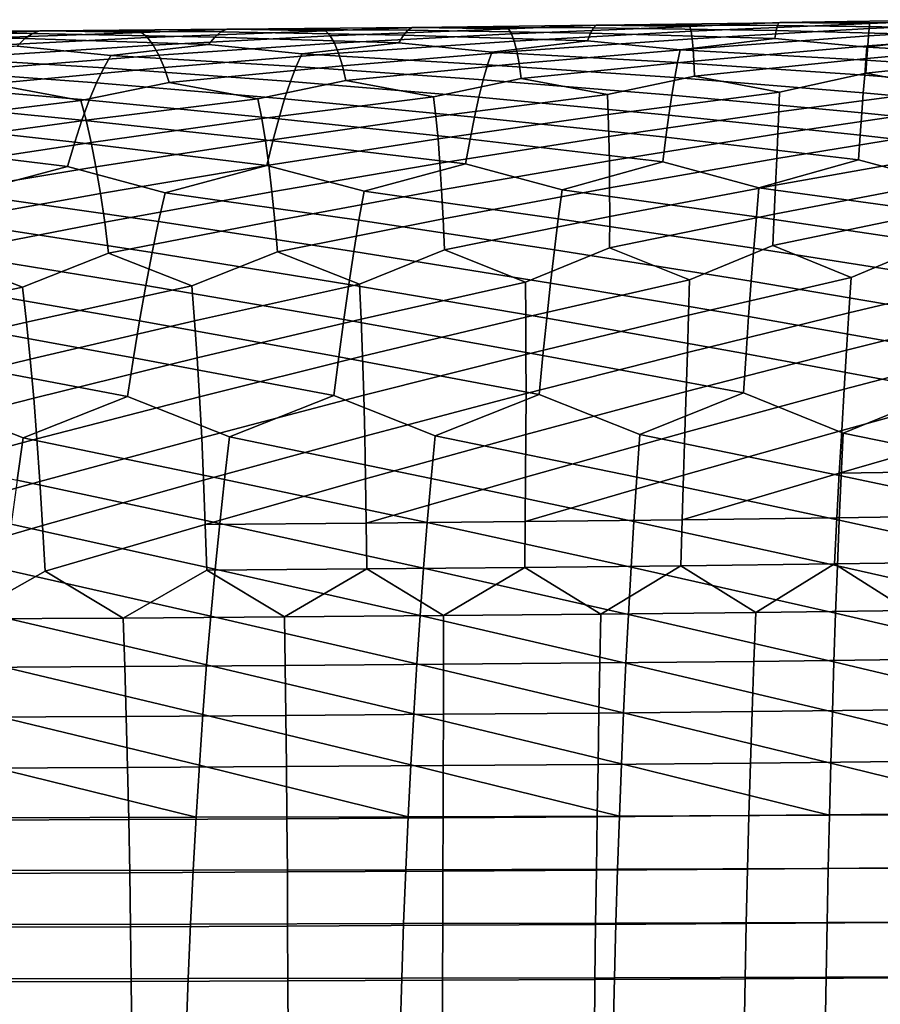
# Model space of a CAD drawing. Header units: metres. Extents: x -166 to 33, y -71 to 34.
# Tile 136 of 256: x -43 to -35, y 3 to 12. Entities that reach past the tile are written whole.
import ezdxf

# ---------------------------------------------------------------- set-up
doc = ezdxf.new("R2010")
doc.units = ezdxf.units.M
doc.layers.add('solid_12208131', color=7, linetype='CONTINUOUS')

msp = doc.modelspace()

# ---------------------------------------------------------------- linework, layer by layer
at = {"layer": 'solid_12208131'}
for points in [[(-37.887066, 11.51759, 249.906235), (-37.862583, 11.541471, 249.454208), (-39.471085, 11.52273, 249.460541), (-39.507885, 11.521901, 249.912247)], [(-37.862583, 11.541471, 249.454208), (-37.83992, 11.542547, 249.001862), (-38.646812, 11.510163, 248.791016), (-39.471085, 11.52273, 249.460541)], [(-37.83992, 11.542547, 249.001862), (-37.026436, 11.531806, 248.307571), (-38.620438, 11.465714, 248.340866), (-38.646812, 11.510163, 248.791016)], [(-36.253731, 11.493105, 249.856247), (-36.241741, 11.539916, 249.404999), (-37.862583, 11.541471, 249.454208), (-37.887066, 11.51759, 249.906235)], [(-36.241741, 11.539916, 249.404999), (-36.231628, 11.564078, 248.952606), (-37.83992, 11.542547, 249.001862), (-37.862583, 11.541471, 249.454208)], [(-36.231628, 11.564078, 248.952606), (-36.22337, 11.56539, 248.499924), (-37.026436, 11.531806, 248.307571), (-37.83992, 11.542547, 249.001862)], [(-36.22337, 11.56539, 248.499924), (-35.421921, 11.556479, 247.780533), (-37.014404, 11.487512, 247.856995), (-37.026436, 11.531806, 248.307571)], [(-35.421921, 11.556479, 247.780533), (-35.4245, 11.512317, 247.329834), (-37.004311, 11.42074, 247.408752), (-37.014404, 11.487512, 247.856995)], [(-34.608391, 11.448497, 249.760223), (-34.609505, 11.518108, 249.311035), (-36.241741, 11.539916, 249.404999), (-36.253731, 11.493105, 249.856247)], [(-34.609505, 11.518108, 249.311035), (-34.612095, 11.565244, 248.859695), (-36.231628, 11.564078, 248.952606), (-36.241741, 11.539916, 249.404999)], [(-34.612095, 11.565244, 248.859695), (-34.616619, 11.589683, 248.407242), (-36.22337, 11.56539, 248.499924), (-36.231628, 11.564078, 248.952606)], [(-34.616619, 11.589683, 248.407242), (-34.623028, 11.591221, 247.954544), (-35.421921, 11.556479, 247.780533), (-36.22337, 11.56539, 248.499924)], [(-33.852352, 11.54009, 246.759262), (-33.871628, 11.473449, 246.311218), (-35.435246, 11.356582, 246.436462), (-35.428959, 11.445624, 246.881516)], [(-33.834904, 11.584142, 247.209732), (-33.852352, 11.54009, 246.759262), (-35.428959, 11.445624, 246.881516), (-35.4245, 11.512317, 247.329834)], [(-34.623028, 11.591221, 247.954544), (-33.834904, 11.584142, 247.209732), (-35.4245, 11.512317, 247.329834), (-35.421921, 11.556479, 247.780533)], [(-43.03772, 11.355648, 252.041168), (-42.968964, 11.423486, 251.595505), (-44.593437, 11.459088, 251.474625), (-44.674519, 11.413877, 251.921036)], [(-42.968964, 11.423486, 251.595505), (-42.901234, 11.469014, 251.147598), (-44.513977, 11.481803, 251.026917), (-44.593437, 11.459088, 251.474625)], [(-42.901234, 11.469014, 251.147598), (-42.835167, 11.492027, 250.69841), (-44.436241, 11.481829, 250.578766), (-44.513977, 11.481803, 251.026917)], [(-42.835167, 11.492027, 250.69841), (-42.770847, 11.492332, 250.24881), (-43.586803, 11.463808, 249.981369), (-44.436241, 11.481829, 250.578766)], [(-42.770847, 11.492332, 250.24881), (-41.928642, 11.476125, 249.627747), (-43.518951, 11.418759, 249.534225), (-43.586803, 11.463808, 249.981369)], [(-41.928642, 11.476125, 249.627747), (-41.874371, 11.431299, 249.179337), (-43.453262, 11.351385, 249.089279), (-43.518951, 11.418759, 249.534225)], [(-41.327827, 11.368075, 251.673401), (-41.272556, 11.436253, 251.226486), (-42.901234, 11.469014, 251.147598), (-42.968964, 11.423486, 251.595505)], [(-41.272556, 11.436253, 251.226486), (-41.218391, 11.482099, 250.777328), (-42.835167, 11.492027, 250.69841), (-42.901234, 11.469014, 251.147598)], [(-41.218391, 11.482099, 250.777328), (-41.165943, 11.505406, 250.32692), (-42.770847, 11.492332, 250.24881), (-42.835167, 11.492027, 250.69841)], [(-41.165943, 11.505406, 250.32692), (-41.115261, 11.505979, 249.876129), (-41.928642, 11.476125, 249.627747), (-42.770847, 11.492332, 250.24881)], [(-41.115261, 11.505979, 249.876129), (-40.281429, 11.49159, 249.231018), (-41.874371, 11.431299, 249.179337), (-41.928642, 11.476125, 249.627747)], [(-40.281429, 11.49159, 249.231018), (-40.240974, 11.446963, 248.781586), (-41.822201, 11.364119, 248.733139), (-41.874371, 11.431299, 249.179337)], [(-40.240974, 11.446963, 248.781586), (-40.202572, 11.379948, 248.334427), (-41.772186, 11.27477, 248.290054), (-41.822201, 11.364119, 248.733139)], [(-39.628399, 11.383614, 251.261673), (-39.586842, 11.452137, 250.813736), (-41.218391, 11.482099, 250.777328), (-41.272556, 11.436253, 251.226486)], [(-39.586842, 11.452137, 250.813736), (-39.546478, 11.498303, 250.363602), (-41.165943, 11.505406, 250.32692), (-41.218391, 11.482099, 250.777328)], [(-39.546478, 11.498303, 250.363602), (-39.507885, 11.521901, 249.912247), (-41.115261, 11.505979, 249.876129), (-41.165943, 11.505406, 250.32692)], [(-39.507885, 11.521901, 249.912247), (-39.471085, 11.52273, 249.460541), (-40.281429, 11.49159, 249.231018), (-41.115261, 11.505979, 249.876129)], [(-39.471085, 11.52273, 249.460541), (-38.646812, 11.510163, 248.791016), (-40.240974, 11.446963, 248.781586), (-40.281429, 11.49159, 249.231018)], [(-38.646812, 11.510163, 248.791016), (-38.620438, 11.465714, 248.340866), (-40.202572, 11.379948, 248.334427), (-40.240974, 11.446963, 248.781586)], [(-38.620438, 11.465714, 248.340866), (-38.596058, 11.398835, 247.893005), (-40.166237, 11.290727, 247.890411), (-40.202572, 11.379948, 248.334427)], [(-38.797218, 11.301904, 251.478683), (-37.940968, 11.402223, 250.805725), (-39.586842, 11.452137, 250.813736), (-39.628399, 11.383614, 251.261673)], [(-37.940968, 11.402223, 250.805725), (-37.913376, 11.471101, 250.357071), (-39.546478, 11.498303, 250.363602), (-39.586842, 11.452137, 250.813736)], [(-37.913376, 11.471101, 250.357071), (-37.887066, 11.51759, 249.906235), (-39.507885, 11.521901, 249.912247), (-39.546478, 11.498303, 250.363602)], [(-37.026436, 11.531806, 248.307571), (-37.014404, 11.487512, 247.856995), (-38.596058, 11.398835, 247.893005), (-38.620438, 11.465714, 248.340866)], [(-37.014404, 11.487512, 247.856995), (-37.004311, 11.42074, 247.408752), (-38.573669, 11.309708, 247.448334), (-38.596058, 11.398835, 247.893005)], [(-37.113384, 11.321543, 251.003784), (-36.267101, 11.423863, 250.305328), (-37.913376, 11.471101, 250.357071), (-37.940968, 11.402223, 250.805725)], [(-36.267101, 11.423863, 250.305328), (-36.253731, 11.493105, 249.856247), (-37.887066, 11.51759, 249.906235), (-37.913376, 11.471101, 250.357071)], [(-35.4245, 11.512317, 247.329834), (-35.428959, 11.445624, 246.881516), (-36.996132, 11.331672, 246.963715), (-37.004311, 11.42074, 247.408752)], [(-35.428959, 11.445624, 246.881516), (-35.435246, 11.356582, 246.436462), (-36.989803, 11.220489, 246.522766), (-36.996132, 11.331672, 246.963715)], [(-35.443478, 11.344141, 250.484573), (-34.608391, 11.448497, 249.760223), (-36.253731, 11.493105, 249.856247), (-36.267101, 11.423863, 250.305328)], [(-33.7841, 11.255499, 250.363174), (-33.78907, 11.36966, 249.920792), (-34.608391, 11.448497, 249.760223), (-35.443478, 11.344141, 250.484573)], [(-33.871628, 11.473449, 246.311218), (-33.892643, 11.384398, 245.866455), (-35.443275, 11.245369, 245.995514), (-35.435246, 11.356582, 246.436462)], [(-41.874371, 11.431299, 249.179337), (-41.822201, 11.364119, 248.733139), (-43.389805, 11.261873, 248.6474), (-43.453262, 11.351385, 249.089279)], [(-41.822201, 11.364119, 248.733139), (-41.772186, 11.27477, 248.290054), (-43.328632, 11.150411, 248.209427), (-43.389805, 11.261873, 248.6474)], [(-42.200531, 11.271659, 252.296616), (-41.327827, 11.368075, 251.673401), (-42.968964, 11.423486, 251.595505), (-43.03772, 11.355648, 252.041168)], [(-40.543983, 11.172833, 252.350067), (-40.493435, 11.285263, 251.909546), (-41.327827, 11.368075, 251.673401), (-42.200531, 11.271659, 252.296616)], [(-40.202572, 11.379948, 248.334427), (-40.166237, 11.290727, 247.890411), (-41.724342, 11.163437, 247.850922), (-41.772186, 11.27477, 248.290054)], [(-40.493435, 11.285263, 251.909546), (-39.628399, 11.383614, 251.261673), (-41.272556, 11.436253, 251.226486), (-41.327827, 11.368075, 251.673401)], [(-38.834263, 11.189071, 251.92009), (-38.797218, 11.301904, 251.478683), (-39.628399, 11.383614, 251.261673), (-40.493435, 11.285263, 251.909546)], [(-38.596058, 11.398835, 247.893005), (-38.573669, 11.309708, 247.448334), (-40.131973, 11.179484, 247.450394), (-40.166237, 11.290727, 247.890411)], [(-37.136677, 11.208286, 251.445801), (-37.113384, 11.321543, 251.003784), (-37.940968, 11.402223, 250.805725), (-38.797218, 11.301904, 251.478683)], [(-37.004311, 11.42074, 247.408752), (-36.996132, 11.331672, 246.963715), (-38.553246, 11.198514, 247.00769), (-38.573669, 11.309708, 247.448334)], [(-35.452766, 11.230442, 250.926926), (-35.443478, 11.344141, 250.484573), (-36.267101, 11.423863, 250.305328), (-37.113384, 11.321543, 251.003784)], [(-35.435246, 11.356582, 246.436462), (-35.443275, 11.245369, 245.995514), (-36.985256, 11.087372, 246.086761), (-36.989803, 11.220489, 246.522766)], [(-33.892643, 11.384398, 245.866455), (-33.915291, 11.273118, 245.425842), (-35.452946, 11.112166, 245.55954), (-35.443275, 11.245369, 245.995514)], [(-42.264359, 11.159612, 252.735992), (-42.200531, 11.271659, 252.296616), (-43.03772, 11.355648, 252.041168), (-43.91703, 11.261128, 252.640137)], [(-41.772186, 11.27477, 248.290054), (-41.724342, 11.163437, 247.850922), (-43.269772, 11.017185, 247.77626), (-43.328632, 11.150411, 248.209427)], [(-40.595562, 11.038673, 252.785812), (-40.543983, 11.172833, 252.350067), (-42.200531, 11.271659, 252.296616), (-42.264359, 11.159612, 252.735992)], [(-40.166237, 11.290727, 247.890411), (-40.131973, 11.179484, 247.450394), (-41.678684, 11.030308, 247.416641), (-41.724342, 11.163437, 247.850922)], [(-38.872501, 11.054482, 252.356735), (-38.834263, 11.189071, 251.92009), (-40.493435, 11.285263, 251.909546), (-40.543983, 11.172833, 252.350067)], [(-38.573669, 11.309708, 247.448334), (-38.553246, 11.198514, 247.00769), (-40.099762, 11.046405, 247.015244), (-40.131973, 11.179484, 247.450394)], [(-37.161327, 11.073245, 251.883102), (-37.136677, 11.208286, 251.445801), (-38.797218, 11.301904, 251.478683), (-38.834263, 11.189071, 251.92009)], [(-36.996132, 11.331672, 246.963715), (-36.989803, 11.220489, 246.522766), (-38.534737, 11.065438, 246.571976), (-38.553246, 11.198514, 247.00769)], [(-35.463585, 11.094921, 251.364578), (-35.452766, 11.230442, 250.926926), (-37.113384, 11.321543, 251.003784), (-37.136677, 11.208286, 251.445801)], [(-33.915291, 11.273118, 245.425842), (-33.93943, 11.139786, 244.99025), (-34.707165, 10.970613, 244.848328), (-35.452946, 11.112166, 245.55954)], [(-33.78083, 11.119473, 250.800888), (-33.7841, 11.255499, 250.363174), (-35.443478, 11.344141, 250.484573), (-35.452766, 11.230442, 250.926926)], [(-42.32906, 11.025853, 253.170578), (-42.264359, 11.159612, 252.735992), (-43.91703, 11.261128, 252.640137), (-43.993927, 11.149446, 253.07811)], [(-38.553246, 11.198514, 247.00769), (-38.534737, 11.065438, 246.571976), (-39.317318, 10.900497, 246.376373), (-40.099762, 11.046405, 247.015244)], [(-37.187145, 10.916627, 252.314743), (-37.161327, 11.073245, 251.883102), (-38.834263, 11.189071, 251.92009), (-38.872501, 11.054482, 252.356735)], [(-36.989803, 11.220489, 246.522766), (-36.985256, 11.087372, 246.086761), (-37.763237, 10.921014, 245.909256), (-38.534737, 11.065438, 246.571976)], [(-35.475761, 10.93779, 251.7966), (-35.463585, 11.094921, 251.364578), (-37.136677, 11.208286, 251.445801), (-37.161327, 11.073245, 251.883102)], [(-35.443275, 11.245369, 245.995514), (-35.452946, 11.112166, 245.55954), (-36.225967, 10.944399, 245.399918), (-36.985256, 11.087372, 246.086761)], [(-33.779121, 10.961798, 251.233002), (-33.78083, 11.119473, 250.800888), (-35.452766, 11.230442, 250.926926), (-35.463585, 11.094921, 251.364578)], [(-42.39436, 10.870584, 253.599472), (-42.32906, 11.025853, 253.170578), (-43.993927, 11.149446, 253.07811), (-44.071548, 11.016061, 253.511292)], [(-41.724342, 11.163437, 247.850922), (-41.678684, 11.030308, 247.416641), (-42.469215, 10.868219, 247.184174), (-43.269772, 11.017185, 247.77626)], [(-40.647923, 10.882987, 253.215881), (-40.595562, 11.038673, 252.785812), (-42.264359, 11.159612, 252.735992), (-42.32906, 11.025853, 253.170578)], [(-40.131973, 11.179484, 247.450394), (-40.099762, 11.046405, 247.015244), (-40.886555, 10.882887, 246.801315), (-41.678684, 11.030308, 247.416641)], [(-38.911705, 10.898347, 252.787735), (-38.872501, 11.054482, 252.356735), (-40.543983, 11.172833, 252.350067), (-40.595562, 11.038673, 252.785812)], [(-35.452946, 11.112166, 245.55954), (-34.707165, 10.970613, 244.848328), (-36.232174, 10.767856, 244.976608), (-36.225967, 10.944399, 245.399918)], [(-33.778282, 10.78269, 251.658417), (-33.779121, 10.961798, 251.233002), (-35.463585, 11.094921, 251.364578), (-35.475761, 10.93779, 251.7966)], [(-42.459373, 10.694009, 254.021683), (-42.39436, 10.870584, 253.599472), (-44.071548, 11.016061, 253.511292), (-44.149593, 10.861176, 253.938782)], [(-43.269772, 11.017185, 247.77626), (-42.469215, 10.868219, 247.184174), (-44.00322, 10.680301, 247.104828), (-44.063507, 10.856533, 247.525024)], [(-41.678684, 11.030308, 247.416641), (-40.886555, 10.882887, 246.801315), (-42.42173, 10.692039, 246.762802), (-42.469215, 10.868219, 247.184174)], [(-40.700214, 10.705982, 253.639252), (-40.647923, 10.882987, 253.215881), (-42.32906, 11.025853, 253.170578), (-42.39436, 10.870584, 253.599472)], [(-40.099762, 11.046405, 247.015244), (-39.317318, 10.900497, 246.376373), (-40.852112, 10.706702, 246.379044), (-40.886555, 10.882887, 246.801315)], [(-38.951069, 10.720874, 253.212006), (-38.911705, 10.898347, 252.787735), (-40.595562, 11.038673, 252.785812), (-40.647923, 10.882987, 253.215881)], [(-38.534737, 11.065438, 246.571976), (-37.763237, 10.921014, 245.909256), (-39.296173, 10.72425, 245.953445), (-39.317318, 10.900497, 246.376373)], [(-37.213352, 10.738647, 252.739685), (-37.187145, 10.916627, 252.314743), (-38.872501, 11.054482, 252.356735), (-38.911705, 10.898347, 252.787735)], [(-36.985256, 11.087372, 246.086761), (-36.225967, 10.944399, 245.399918), (-37.755642, 10.744647, 245.485977), (-37.763237, 10.921014, 245.909256)], [(-35.488567, 10.759264, 252.221924), (-35.475761, 10.93779, 251.7966), (-37.161327, 11.073245, 251.883102), (-37.187145, 10.916627, 252.314743)], [(-37.763237, 10.921014, 245.909256), (-37.755642, 10.744647, 245.485977), (-39.277084, 10.526709, 245.538071), (-39.296173, 10.72425, 245.953445)], [(-36.225967, 10.944399, 245.399918), (-36.232174, 10.767856, 244.976608), (-37.749878, 10.546934, 245.070297), (-37.755642, 10.744647, 245.485977)], [(-35.502598, 10.559557, 252.639893), (-35.488567, 10.759264, 252.221924), (-37.187145, 10.916627, 252.314743), (-37.213352, 10.738647, 252.739685)], [(-34.707165, 10.970613, 244.848328), (-34.727421, 10.79384, 244.425293), (-36.239979, 10.569911, 244.560913), (-36.232174, 10.767856, 244.976608)], [(-33.778919, 10.582363, 252.076508), (-33.778282, 10.78269, 251.658417), (-35.475761, 10.93779, 251.7966), (-35.488567, 10.759264, 252.221924)], [(-42.524647, 10.496336, 254.436493), (-42.459373, 10.694009, 254.021683), (-44.149593, 10.861176, 253.938782), (-44.227139, 10.684991, 254.359604)], [(-42.469215, 10.868219, 247.184174), (-42.42173, 10.692039, 246.762802), (-43.945641, 10.482901, 246.692047), (-44.00322, 10.680301, 247.104828)], [(-40.752998, 10.507868, 254.055222), (-40.700214, 10.705982, 253.639252), (-42.39436, 10.870584, 253.599472), (-42.459373, 10.694009, 254.021683)], [(-40.886555, 10.882887, 246.801315), (-40.852112, 10.706702, 246.379044), (-42.376736, 10.494656, 246.348892), (-42.42173, 10.692039, 246.762802)], [(-39.317318, 10.900497, 246.376373), (-39.296173, 10.72425, 245.953445), (-40.819942, 10.509271, 245.964264), (-40.852112, 10.706702, 246.379044)], [(-38.991161, 10.522272, 253.628891), (-38.951069, 10.720874, 253.212006), (-40.647923, 10.882987, 253.215881), (-40.700214, 10.705982, 253.639252)], [(-37.240532, 10.539515, 253.157242), (-37.213352, 10.738647, 252.739685), (-38.911705, 10.898347, 252.787735), (-38.951069, 10.720874, 253.212006)], [(-37.755642, 10.744647, 245.485977), (-37.749878, 10.546934, 245.070297), (-39.25993, 10.308287, 245.131012), (-39.277084, 10.526709, 245.538071)], [(-36.232174, 10.767856, 244.976608), (-36.239979, 10.569911, 244.560913), (-37.7458, 10.328287, 244.662949), (-37.749878, 10.546934, 245.070297)], [(-34.727421, 10.79384, 244.425293), (-34.749046, 10.595602, 244.009918), (-36.249218, 10.350974, 244.153595), (-36.239979, 10.569911, 244.560913)], [(-33.780998, 10.361235, 252.486465), (-33.778919, 10.582363, 252.076508), (-35.488567, 10.759264, 252.221924), (-35.502598, 10.559557, 252.639893)], [(-42.590031, 10.277974, 254.843124), (-42.524647, 10.496336, 254.436493), (-44.227139, 10.684991, 254.359604), (-44.304718, 10.487715, 254.773041)], [(-42.42173, 10.692039, 246.762802), (-42.376736, 10.494656, 246.348892), (-43.890717, 10.264747, 246.28743), (-43.945641, 10.482901, 246.692047)], [(-40.806145, 10.289053, 254.462997), (-40.752998, 10.507868, 254.055222), (-42.459373, 10.694009, 254.021683), (-42.524647, 10.496336, 254.436493)], [(-40.852112, 10.706702, 246.379044), (-40.819942, 10.509271, 245.964264), (-42.334164, 10.276481, 245.943207), (-42.376736, 10.494656, 246.348892)], [(-39.296173, 10.72425, 245.953445), (-39.277084, 10.526709, 245.538071), (-40.789955, 10.291006, 245.557755), (-40.819942, 10.509271, 245.964264)], [(-39.031879, 10.302955, 254.037613), (-38.991161, 10.522272, 253.628891), (-40.700214, 10.705982, 253.639252), (-40.752998, 10.507868, 254.055222)], [(-37.2686, 10.319642, 253.56662), (-37.240532, 10.539515, 253.157242), (-38.951069, 10.720874, 253.212006), (-38.991161, 10.522272, 253.628891)], [(-35.517788, 10.339081, 253.049713), (-35.502598, 10.559557, 252.639893), (-37.213352, 10.738647, 252.739685), (-37.240532, 10.539515, 253.157242)], [(-36.239979, 10.569911, 244.560913), (-36.249218, 10.350974, 244.153595), (-37.743282, 10.089253, 244.264679), (-37.7458, 10.328287, 244.662949)], [(-34.749046, 10.595602, 244.009918), (-34.771847, 10.37631, 243.602936), (-36.259739, 10.111592, 243.755371), (-36.249218, 10.350974, 244.153595)], [(-43.504681, 10.03544, 255.403763), (-42.590031, 10.277974, 254.843124), (-44.304718, 10.487715, 254.773041), (-44.38216, 10.269752, 255.178284)], [(-42.376736, 10.494656, 246.348892), (-42.334164, 10.276481, 245.943207), (-43.838417, 10.026387, 245.891724), (-43.890717, 10.264747, 246.28743)], [(-41.716297, 10.044677, 255.048553), (-40.806145, 10.289053, 254.462997), (-42.524647, 10.496336, 254.436493), (-42.590031, 10.277974, 254.843124)], [(-40.819942, 10.509271, 245.964264), (-40.789955, 10.291006, 245.557755), (-42.293949, 10.038062, 245.546478), (-42.334164, 10.276481, 245.943207)], [(-39.936584, 10.056659, 254.648575), (-39.031879, 10.302955, 254.037613), (-40.752998, 10.507868, 254.055222), (-40.806145, 10.289053, 254.462997)], [(-39.277084, 10.526709, 245.538071), (-39.25993, 10.308287, 245.131012), (-40.76207, 10.052454, 245.160248), (-40.789955, 10.291006, 245.557755)], [(-37.749878, 10.546934, 245.070297), (-37.7458, 10.328287, 244.662949), (-39.24461, 10.06953, 244.732986), (-39.25993, 10.308287, 245.131012)], [(-38.16687, 10.071353, 254.203506), (-37.2686, 10.319642, 253.56662), (-38.991161, 10.522272, 253.628891), (-39.031879, 10.302955, 254.037613)], [(-36.408512, 10.088724, 253.713028), (-35.517788, 10.339081, 253.049713), (-37.240532, 10.539515, 253.157242), (-37.2686, 10.319642, 253.56662)], [(-34.663002, 10.108739, 253.176743), (-33.780998, 10.361235, 252.486465), (-35.502598, 10.559557, 252.639893), (-35.517788, 10.339081, 253.049713)], [(-39.25993, 10.308287, 245.131012), (-39.24461, 10.06953, 244.732986), (-40.736156, 9.794167, 244.772461), (-40.76207, 10.052454, 245.160248)], [(-38.202091, 9.811995, 254.593964), (-38.16687, 10.071353, 254.203506), (-39.031879, 10.302955, 254.037613), (-39.936584, 10.056659, 254.648575)], [(-37.7458, 10.328287, 244.662949), (-37.743282, 10.089253, 244.264679), (-39.230976, 9.810988, 244.344711), (-39.24461, 10.06953, 244.732986)], [(-36.431656, 9.828747, 254.10405), (-36.408512, 10.088724, 253.713028), (-37.2686, 10.319642, 253.56662), (-38.16687, 10.071353, 254.203506)], [(-36.249218, 10.350974, 244.153595), (-36.259739, 10.111592, 243.755371), (-37.742157, 9.830382, 243.87619), (-37.743282, 10.089253, 244.264679)], [(-34.673847, 9.848082, 253.568085), (-34.663002, 10.108739, 253.176743), (-35.517788, 10.339081, 253.049713), (-36.408512, 10.088724, 253.713028)], [(-34.771847, 10.37631, 243.602936), (-34.795639, 10.136512, 243.205078), (-36.271351, 9.852317, 243.366974), (-36.259739, 10.111592, 243.755371)], [(-42.334164, 10.276481, 245.943207), (-42.293949, 10.038062, 245.546478), (-43.788662, 9.768374, 245.505646), (-43.838417, 10.026387, 245.891724)], [(-41.775066, 9.786372, 255.43718), (-41.716297, 10.044677, 255.048553), (-42.590031, 10.277974, 254.843124), (-43.504681, 10.03544, 255.403763)], [(-40.789955, 10.291006, 245.557755), (-40.76207, 10.052454, 245.160248), (-42.256001, 9.77995, 245.159424), (-42.293949, 10.038062, 245.546478)], [(-39.983673, 9.797859, 255.038239), (-39.936584, 10.056659, 254.648575), (-40.806145, 10.289053, 254.462997), (-41.716297, 10.044677, 255.048553)], [(-34.795639, 10.136512, 243.205078), (-34.820221, 9.876758, 242.817062), (-36.284649, 9.573686, 242.989365), (-36.271351, 9.852317, 243.366974)], [(-42.293949, 10.038062, 245.546478), (-42.256001, 9.77995, 245.159424), (-43.742249, 9.491252, 245.130127), (-43.788662, 9.768374, 245.505646)], [(-40.76207, 10.052454, 245.160248), (-40.736156, 9.794167, 244.772461), (-42.221077, 9.502689, 244.78299), (-42.256001, 9.77995, 245.159424)], [(-40.029594, 9.520043, 255.417221), (-39.983673, 9.797859, 255.038239), (-41.716297, 10.044677, 255.048553), (-41.775066, 9.786372, 255.43718)], [(-39.24461, 10.06953, 244.732986), (-39.230976, 9.810988, 244.344711), (-40.712948, 9.516684, 244.395325), (-40.736156, 9.794167, 244.772461)], [(-38.236492, 9.533609, 254.973724), (-38.202091, 9.811995, 254.593964), (-39.936584, 10.056659, 254.648575), (-39.983673, 9.797859, 255.038239)], [(-37.743282, 10.089253, 244.264679), (-37.742157, 9.830382, 243.87619), (-39.219711, 9.533203, 243.967148), (-39.230976, 9.810988, 244.344711)], [(-36.454334, 9.549725, 254.48436), (-36.431656, 9.828747, 254.10405), (-38.16687, 10.071353, 254.203506), (-38.202091, 9.811995, 254.593964)], [(-36.259739, 10.111592, 243.755371), (-36.271351, 9.852317, 243.366974), (-37.743061, 9.552215, 243.498474), (-37.742157, 9.830382, 243.87619)], [(-34.684593, 9.568356, 253.948715), (-34.673847, 9.848082, 253.568085), (-36.408512, 10.088724, 253.713028), (-36.431656, 9.828747, 254.10405)], [(-41.832325, 9.509059, 255.815186), (-41.775066, 9.786372, 255.43718), (-43.504681, 10.03544, 255.403763), (-43.574959, 9.777569, 255.791168)], [(-34.820221, 9.876758, 242.817062), (-34.84613, 9.597586, 242.43988), (-35.58321, 9.287618, 242.353607), (-36.284649, 9.573686, 242.989365)], [(-42.256001, 9.77995, 245.159424), (-42.221077, 9.502689, 244.78299), (-42.991714, 9.200525, 244.6082), (-43.742249, 9.491252, 245.130127)], [(-41.888931, 9.213288, 256.182007), (-41.832325, 9.509059, 255.815186), (-43.574959, 9.777569, 255.791168), (-43.643398, 9.500689, 256.167969)], [(-40.736156, 9.794167, 244.772461), (-40.712948, 9.516684, 244.395325), (-41.477806, 9.213033, 244.238846), (-42.221077, 9.502689, 244.78299)], [(-40.075199, 9.223765, 255.785019), (-40.029594, 9.520043, 255.417221), (-41.775066, 9.786372, 255.43718), (-41.832325, 9.509059, 255.815186)], [(-39.230976, 9.810988, 244.344711), (-39.219711, 9.533203, 243.967148), (-39.978245, 9.228026, 243.828644), (-40.712948, 9.516684, 244.395325)], [(-38.270924, 9.236751, 255.3423), (-38.236492, 9.533609, 254.973724), (-39.983673, 9.797859, 255.038239), (-40.029594, 9.520043, 255.417221)], [(-37.742157, 9.830382, 243.87619), (-37.743061, 9.552215, 243.498474), (-38.494831, 9.245477, 243.37767), (-39.219711, 9.533203, 243.967148)], [(-36.477406, 9.252212, 254.853485), (-36.454334, 9.549725, 254.48436), (-38.202091, 9.811995, 254.593964), (-38.236492, 9.533609, 254.973724)], [(-36.271351, 9.852317, 243.366974), (-36.284649, 9.573686, 242.989365), (-37.029259, 9.265351, 242.885956), (-37.743061, 9.552215, 243.498474)], [(-34.696091, 9.270118, 254.318161), (-34.684593, 9.568356, 253.948715), (-36.431656, 9.828747, 254.10405), (-36.454334, 9.549725, 254.48436)], [(-34.84613, 9.597586, 242.43988), (-34.158379, 9.312244, 241.780655), (-35.604111, 8.971633, 241.999542), (-35.58321, 9.287618, 242.353607)], [(-40.120331, 8.909586, 256.14093), (-40.075199, 9.223765, 255.785019), (-41.832325, 9.509059, 255.815186), (-41.888931, 9.213288, 256.182007)], [(-40.712948, 9.516684, 244.395325), (-39.978245, 9.228026, 243.828644), (-41.452629, 8.899003, 243.885178), (-41.477806, 9.213033, 244.238846)], [(-38.305256, 8.92198, 255.698975), (-38.270924, 9.236751, 255.3423), (-40.029594, 9.520043, 255.417221), (-40.075199, 9.223765, 255.785019)], [(-39.219711, 9.533203, 243.967148), (-38.494831, 9.245477, 243.37767), (-39.964268, 8.913643, 243.474503), (-39.978245, 9.228026, 243.828644)], [(-37.743061, 9.552215, 243.498474), (-37.029259, 9.265351, 242.885956), (-38.492268, 8.930648, 243.023285), (-38.494831, 9.245477, 243.37767)], [(-36.500751, 8.936771, 255.210709), (-36.477406, 9.252212, 254.853485), (-38.236492, 9.533609, 254.973724), (-38.270924, 9.236751, 255.3423)], [(-36.284649, 9.573686, 242.989365), (-35.58321, 9.287618, 242.353607), (-37.038322, 8.949988, 242.531601), (-37.029259, 9.265351, 242.885956)], [(-34.708248, 8.953931, 254.67572), (-34.696091, 9.270118, 254.318161), (-36.454334, 9.549725, 254.48436), (-36.477406, 9.252212, 254.853485)], [(-43.742249, 9.491252, 245.130127), (-42.991714, 9.200525, 244.6082), (-44.471115, 8.876941, 244.584763), (-44.518028, 9.190538, 244.936768)], [(-41.944702, 8.899621, 256.536957), (-41.888931, 9.213288, 256.182007), (-43.643398, 9.500689, 256.167969), (-43.710846, 9.205351, 256.53363)], [(-42.221077, 9.502689, 244.78299), (-41.477806, 9.213033, 244.238846), (-42.955563, 8.886759, 244.255264), (-42.991714, 9.200525, 244.6082)], [(-38.494831, 9.245477, 243.37767), (-38.492268, 8.930648, 243.023285), (-39.951797, 8.581705, 243.133041), (-39.964268, 8.913643, 243.474503)], [(-37.029259, 9.265351, 242.885956), (-37.038322, 8.949988, 242.531601), (-38.490818, 8.598216, 242.68161), (-38.492268, 8.930648, 243.023285)], [(-35.58321, 9.287618, 242.353607), (-35.604111, 8.971633, 241.999542), (-37.048096, 8.616969, 242.189972), (-37.038322, 8.949988, 242.531601)], [(-34.72097, 8.620361, 255.02063), (-34.708248, 8.953931, 254.67572), (-36.477406, 9.252212, 254.853485), (-36.500751, 8.936771, 255.210709)], [(-34.158379, 9.312244, 241.780655), (-34.191326, 8.99555, 241.4272), (-35.625313, 8.637934, 241.658234), (-35.604111, 8.971633, 241.999542)], [(-42.991714, 9.200525, 244.6082), (-42.955563, 8.886759, 244.255264), (-44.426842, 8.545916, 244.245316), (-44.471115, 8.876941, 244.584763)], [(-41.999454, 8.568615, 256.879303), (-41.944702, 8.899621, 256.536957), (-43.710846, 9.205351, 256.53363), (-43.777107, 8.892116, 256.887421)], [(-41.477806, 9.213033, 244.238846), (-41.452629, 8.899003, 243.885178), (-42.92168, 8.555526, 243.914932), (-42.955563, 8.886759, 244.255264)], [(-40.164829, 8.578065, 256.484192), (-40.120331, 8.909586, 256.14093), (-41.888931, 9.213288, 256.182007), (-41.944702, 8.899621, 256.536957)], [(-39.978245, 9.228026, 243.828644), (-39.964268, 8.913643, 243.474503), (-41.429348, 8.567466, 243.544159), (-41.452629, 8.899003, 243.885178)], [(-38.339344, 8.589859, 256.042999), (-38.305256, 8.92198, 255.698975), (-40.075199, 9.223765, 255.785019), (-40.120331, 8.909586, 256.14093)], [(-36.52425, 8.603968, 255.555283), (-36.500751, 8.936771, 255.210709), (-38.270924, 9.236751, 255.3423), (-38.305256, 8.92198, 255.698975)], [(-34.191326, 8.99555, 241.4272), (-34.224159, 8.661081, 241.086487), (-35.646622, 8.287078, 241.330368), (-35.625313, 8.637934, 241.658234)], [(-42.052979, 8.220826, 257.208252), (-41.999454, 8.568615, 256.879303), (-43.777107, 8.892116, 256.887421), (-43.841976, 8.561539, 257.228607)], [(-41.452629, 8.899003, 243.885178), (-41.429348, 8.567466, 243.544159), (-42.889999, 8.20738, 243.587921), (-42.92168, 8.555526, 243.914932)], [(-40.208504, 8.229759, 256.814117), (-40.164829, 8.578065, 256.484192), (-41.944702, 8.899621, 256.536957), (-41.999454, 8.568615, 256.879303)], [(-39.964268, 8.913643, 243.474503), (-39.951797, 8.581705, 243.133041), (-41.40786, 8.218974, 243.216522), (-41.429348, 8.567466, 243.544159)], [(-38.373016, 8.240947, 256.373627), (-38.339344, 8.589859, 256.042999), (-40.120331, 8.909586, 256.14093), (-40.164829, 8.578065, 256.484192)], [(-38.492268, 8.930648, 243.023285), (-38.490818, 8.598216, 242.68161), (-39.940716, 8.232769, 242.804977), (-39.951797, 8.581705, 243.133041)], [(-37.038322, 8.949988, 242.531601), (-37.048096, 8.616969, 242.189972), (-38.490337, 8.248736, 242.353363), (-38.490818, 8.598216, 242.68161)], [(-36.54776, 8.25436, 255.886459), (-36.52425, 8.603968, 255.555283), (-38.305256, 8.92198, 255.698975), (-38.339344, 8.589859, 256.042999)], [(-35.604111, 8.971633, 241.999542), (-35.625313, 8.637934, 241.658234), (-37.058411, 8.266849, 241.861786), (-37.048096, 8.616969, 242.189972)], [(-34.734127, 8.269971, 255.352142), (-34.72097, 8.620361, 255.02063), (-36.500751, 8.936771, 255.210709), (-36.52425, 8.603968, 255.555283)], [(-42.955563, 8.886759, 244.255264), (-42.92168, 8.555526, 243.914932), (-44.385166, 8.198015, 243.919159), (-44.426842, 8.545916, 244.245316)], [(-35.625313, 8.637934, 241.658234), (-35.646622, 8.287078, 241.330368), (-37.070179, 7.900195, 241.548141), (-37.058411, 8.266849, 241.861786)], [(-34.224159, 8.661081, 241.086487), (-34.25666, 8.309395, 240.759232), (-35.668896, 7.919631, 241.017075), (-35.646622, 8.287078, 241.330368)], [(-42.92168, 8.555526, 243.914932), (-42.889999, 8.20738, 243.587921), (-44.347248, 7.833811, 243.607239), (-44.385166, 8.198015, 243.919159)], [(-42.986446, 7.853606, 257.69342), (-42.052979, 8.220826, 257.208252), (-43.841976, 8.561539, 257.228607), (-43.90522, 8.214176, 257.556488)], [(-41.429348, 8.567466, 243.544159), (-41.40786, 8.218974, 243.216522), (-42.861633, 7.842892, 243.275238), (-42.889999, 8.20738, 243.587921)], [(-41.140522, 7.860935, 257.324554), (-40.208504, 8.229759, 256.814117), (-41.999454, 8.568615, 256.879303), (-42.052979, 8.220826, 257.208252)], [(-39.951797, 8.581705, 243.133041), (-39.940716, 8.232769, 242.804977), (-41.38924, 7.854097, 242.903259), (-41.40786, 8.218974, 243.216522)], [(-39.302761, 7.870409, 256.909973), (-38.373016, 8.240947, 256.373627), (-40.164829, 8.578065, 256.484192), (-40.208504, 8.229759, 256.814117)], [(-38.490818, 8.598216, 242.68161), (-38.490337, 8.248736, 242.353363), (-39.932037, 7.867401, 242.491364), (-39.940716, 8.232769, 242.804977)], [(-37.048096, 8.616969, 242.189972), (-37.058411, 8.266849, 241.861786), (-38.491787, 7.882776, 242.039612), (-38.490337, 8.248736, 242.353363)], [(-37.47435, 7.882001, 256.44928), (-36.54776, 8.25436, 255.886459), (-38.339344, 8.589859, 256.042999), (-38.373016, 8.240947, 256.373627)], [(-35.656544, 7.895684, 255.942093), (-34.734127, 8.269971, 255.352142), (-36.52425, 8.603968, 255.555283), (-36.54776, 8.25436, 255.886459)], [(-35.646622, 8.287078, 241.330368), (-35.668896, 7.919631, 241.017075), (-37.082371, 7.517777, 241.249268), (-37.070179, 7.900195, 241.548141)], [(-34.25666, 8.309395, 240.759232), (-34.289619, 7.941057, 240.446548), (-35.691105, 7.536367, 240.718567), (-35.668896, 7.919631, 241.017075)], [(-43.039787, 7.474363, 257.992981), (-42.986446, 7.853606, 257.69342), (-43.90522, 8.214176, 257.556488), (-44.839348, 7.848449, 258.016968)], [(-42.889999, 8.20738, 243.587921), (-42.861633, 7.842892, 243.275238), (-44.312046, 7.454062, 243.309921), (-44.347248, 7.833811, 243.607239)], [(-41.185009, 7.481226, 257.625), (-41.140522, 7.860935, 257.324554), (-42.052979, 8.220826, 257.208252), (-42.986446, 7.853606, 257.69342)], [(-41.40786, 8.218974, 243.216522), (-41.38924, 7.854097, 242.903259), (-42.835541, 7.462822, 242.977203), (-42.861633, 7.842892, 243.275238)], [(-39.940716, 8.232769, 242.804977), (-39.932037, 7.867401, 242.491364), (-41.372444, 7.473599, 242.604706), (-41.38924, 7.854097, 242.903259)], [(-39.338276, 7.490136, 257.211182), (-39.302761, 7.870409, 256.909973), (-40.208504, 8.229759, 256.814117), (-41.140522, 7.860935, 257.324554)], [(-38.490337, 8.248736, 242.353363), (-38.491787, 7.882776, 242.039612), (-39.924725, 7.486368, 242.192474), (-39.932037, 7.867401, 242.491364)], [(-37.500755, 7.501066, 256.751068), (-37.47435, 7.882001, 256.44928), (-38.373016, 8.240947, 256.373627), (-39.302761, 7.870409, 256.909973)], [(-37.058411, 8.266849, 241.861786), (-37.070179, 7.900195, 241.548141), (-38.494141, 7.501102, 241.740616), (-38.491787, 7.882776, 242.039612)], [(-35.673679, 7.51399, 256.244263), (-35.656544, 7.895684, 255.942093), (-36.54776, 8.25436, 255.886459), (-37.47435, 7.882001, 256.44928)], [(-33.85849, 7.528884, 255.690308), (-33.850792, 7.911433, 255.387909), (-34.734127, 8.269971, 255.352142), (-35.656544, 7.895684, 255.942093)], [(-34.289619, 7.941057, 240.446548), (-34.322029, 7.556847, 240.148651), (-35.691105, 7.536367, 240.718567)], [(-42.861633, 7.842892, 243.275238), (-42.835541, 7.462822, 242.977203), (-44.279221, 7.059603, 243.027634), (-44.312046, 7.454062, 243.309921)], [(-41.227966, 7.086888, 257.910309), (-41.185009, 7.481226, 257.625), (-42.986446, 7.853606, 257.69342), (-43.039787, 7.474363, 257.992981)], [(-41.38924, 7.854097, 242.903259), (-41.372444, 7.473599, 242.604706), (-42.811375, 7.068007, 242.69426), (-42.835541, 7.462822, 242.977203)], [(-39.932037, 7.867401, 242.491364), (-39.924725, 7.486368, 242.192474), (-41.357113, 7.078318, 242.321274), (-41.372444, 7.473599, 242.604706)], [(-39.372711, 7.095232, 257.497192), (-39.338276, 7.490136, 257.211182), (-41.140522, 7.860935, 257.324554), (-41.185009, 7.481226, 257.625)], [(-38.491787, 7.882776, 242.039612), (-38.494141, 7.501102, 241.740616), (-39.918407, 7.090509, 241.908752), (-39.924725, 7.486368, 242.192474)], [(-37.526546, 7.105493, 257.037659), (-37.500755, 7.501066, 256.751068), (-39.302761, 7.870409, 256.909973), (-39.338276, 7.490136, 257.211182)], [(-37.070179, 7.900195, 241.548141), (-37.082371, 7.517777, 241.249268), (-38.497009, 7.104558, 241.456802), (-38.494141, 7.501102, 241.740616)], [(-35.690674, 7.117648, 256.53125), (-35.673679, 7.51399, 256.244263), (-37.47435, 7.882001, 256.44928), (-37.500755, 7.501066, 256.751068)], [(-35.668896, 7.919631, 241.017075), (-35.691105, 7.536367, 240.718567), (-37.094593, 7.120441, 240.965576), (-37.082371, 7.517777, 241.249268)], [(-33.866531, 7.131672, 255.977524), (-33.85849, 7.528884, 255.690308), (-35.656544, 7.895684, 255.942093), (-35.673679, 7.51399, 256.244263)], [(-39.924725, 7.486368, 242.192474), (-39.918407, 7.090509, 241.908752), (-41.357113, 7.078318, 242.321274)], [(-38.494141, 7.501102, 241.740616), (-38.497009, 7.104558, 241.456802), (-39.918407, 7.090509, 241.908752)], [(-37.551594, 6.696117, 257.308563), (-37.526546, 7.105493, 257.037659), (-39.338276, 7.490136, 257.211182), (-39.372711, 7.095232, 257.497192)], [(-37.082371, 7.517777, 241.249268), (-37.094593, 7.120441, 240.965576), (-38.497009, 7.104558, 241.456802)], [(-35.707413, 6.707493, 256.802551), (-35.690674, 7.117648, 256.53125), (-37.500755, 7.501066, 256.751068), (-37.526546, 7.105493, 257.037659)], [(-35.691105, 7.536367, 240.718567), (-35.712849, 7.138134, 240.435226), (-37.094593, 7.120441, 240.965576)], [(-35.691105, 7.536367, 240.718567), (-34.322029, 7.556847, 240.148651), (-34.353462, 7.157612, 239.865906), (-35.712849, 7.138134, 240.435226)], [(-33.874809, 6.720634, 256.249054), (-33.866531, 7.131672, 255.977524), (-35.673679, 7.51399, 256.244263), (-35.690674, 7.117648, 256.53125)], [(-42.835541, 7.462822, 242.977203), (-42.811375, 7.068007, 242.69426), (-44.248615, 6.651268, 242.760864), (-44.279221, 7.059603, 243.027634)], [(-41.269238, 6.678751, 258.180023), (-41.227966, 7.086888, 257.910309), (-43.039787, 7.474363, 257.992981), (-43.091148, 7.080486, 258.277435)], [(-41.372444, 7.473599, 242.604706), (-41.357113, 7.078318, 242.321274), (-42.78896, 6.659282, 242.426865), (-42.811375, 7.068007, 242.69426)], [(-39.40593, 6.686529, 257.767578), (-39.372711, 7.095232, 257.497192), (-41.185009, 7.481226, 257.625), (-41.227966, 7.086888, 257.910309)], [(-37.094593, 7.120441, 240.965576), (-35.712849, 7.138134, 240.435226), (-35.733887, 6.725775, 240.167496), (-37.106617, 6.709029, 240.697495)], [(-35.712849, 7.138134, 240.435226), (-34.353462, 7.157612, 239.865906), (-34.383671, 6.7442, 239.59874), (-35.733887, 6.725775, 240.167496)], [(-42.811375, 7.068007, 242.69426), (-42.78896, 6.659282, 242.426865), (-43.545502, 6.233201, 242.359879), (-44.248615, 6.651268, 242.760864)], [(-41.308666, 6.257651, 258.433563), (-41.269238, 6.678751, 258.180023), (-43.091148, 7.080486, 258.277435), (-43.140358, 6.672808, 258.546265)], [(-41.357113, 7.078318, 242.321274), (-41.343063, 6.669088, 242.053421), (-42.090229, 6.241632, 242.004608), (-42.78896, 6.659282, 242.426865)], [(-41.357113, 7.078318, 242.321274), (-39.918407, 7.090509, 241.908752), (-39.912891, 6.680663, 241.640625), (-41.343063, 6.669088, 242.053421)], [(-39.437794, 6.264863, 258.02182), (-39.40593, 6.686529, 257.767578), (-41.227966, 7.086888, 257.910309), (-41.269238, 6.678751, 258.180023)], [(-39.918407, 7.090509, 241.908752), (-38.497009, 7.104558, 241.456802), (-38.500179, 6.693984, 241.188583), (-39.912891, 6.680663, 241.640625)], [(-37.575775, 6.273773, 257.563324), (-37.551594, 6.696117, 257.308563), (-39.372711, 7.095232, 257.497192), (-39.40593, 6.686529, 257.767578)], [(-38.497009, 7.104558, 241.456802), (-37.094593, 7.120441, 240.965576), (-37.106617, 6.709029, 240.697495), (-38.500179, 6.693984, 241.188583)], [(-35.723785, 6.284362, 257.057678), (-35.707413, 6.707493, 256.802551), (-37.526546, 7.105493, 257.037659), (-37.551594, 6.696117, 257.308563)], [(-33.883232, 6.296608, 256.504395), (-33.874809, 6.720634, 256.249054), (-35.690674, 7.117648, 256.53125), (-35.707413, 6.707493, 256.802551)], [(-39.912891, 6.680663, 241.640625), (-38.500179, 6.693984, 241.188583), (-39.226765, 6.263533, 241.174896)], [(-38.500179, 6.693984, 241.188583), (-37.822178, 6.27696, 240.700729), (-39.226765, 6.263533, 241.174896)], [(-38.500179, 6.693984, 241.188583), (-37.106617, 6.709029, 240.697495), (-37.822178, 6.27696, 240.700729)], [(-37.106617, 6.709029, 240.697495), (-36.437981, 6.292009, 240.187271), (-37.822178, 6.27696, 240.700729)], [(-35.738899, 5.849095, 257.295898), (-35.723785, 6.284362, 257.057678), (-37.551594, 6.696117, 257.308563), (-37.575775, 6.273773, 257.563324)], [(-37.106617, 6.709029, 240.697495), (-35.733887, 6.725775, 240.167496), (-36.437981, 6.292009, 240.187271)], [(-35.733887, 6.725775, 240.167496), (-35.075893, 6.308659, 239.634674), (-36.437981, 6.292009, 240.187271)], [(-35.733887, 6.725775, 240.167496), (-34.383671, 6.7442, 239.59874), (-35.075893, 6.308659, 239.634674)], [(-33.89093, 5.860435, 256.742798), (-33.883232, 6.296608, 256.504395), (-35.707413, 6.707493, 256.802551), (-35.723785, 6.284362, 257.057678)], [(-42.78896, 6.659282, 242.426865), (-42.090229, 6.241632, 242.004608), (-43.545502, 6.233201, 242.359879)], [(-41.345276, 5.824421, 258.67038), (-41.308666, 6.257651, 258.433563), (-43.140358, 6.672808, 258.546265), (-43.187256, 6.252161, 258.799042)], [(-41.343063, 6.669088, 242.053421), (-40.650021, 6.25175, 241.609573), (-42.090229, 6.241632, 242.004608)], [(-41.343063, 6.669088, 242.053421), (-39.912891, 6.680663, 241.640625), (-40.650021, 6.25175, 241.609573)], [(-39.467346, 5.831068, 258.259216), (-39.437794, 6.264863, 258.02182), (-41.269238, 6.678751, 258.180023), (-41.308666, 6.257651, 258.433563)], [(-39.912891, 6.680663, 241.640625), (-39.226765, 6.263533, 241.174896), (-40.650021, 6.25175, 241.609573)], [(-37.598167, 5.839299, 257.801208), (-37.575775, 6.273773, 257.563324), (-39.40593, 6.686529, 257.767578), (-39.437794, 6.264863, 258.02182)], [(-41.378941, 5.379894, 258.889893), (-41.345276, 5.824421, 258.67038), (-43.187256, 6.252161, 258.799042), (-43.230835, 5.819379, 259.035095)], [(-42.090229, 6.241632, 242.004608), (-40.650021, 6.25175, 241.609573), (-40.643379, 5.816813, 241.37468), (-42.076138, 5.807331, 241.769989)], [(-39.494473, 5.385978, 258.479279), (-39.467346, 5.831068, 258.259216), (-41.308666, 6.257651, 258.433563), (-41.345276, 5.824421, 258.67038)], [(-40.650021, 6.25175, 241.609573), (-39.226765, 6.263533, 241.174896), (-39.227711, 5.827841, 240.93988), (-40.643379, 5.816813, 241.37468)], [(-37.618664, 5.393528, 258.021729), (-37.598167, 5.839299, 257.801208), (-39.437794, 6.264863, 258.02182), (-39.467346, 5.831068, 258.259216)], [(-39.226765, 6.263533, 241.174896), (-37.822178, 6.27696, 240.700729), (-37.83086, 5.840396, 240.465775), (-39.227711, 5.827841, 240.93988)], [(-37.822178, 6.27696, 240.700729), (-36.437981, 6.292009, 240.187271), (-36.45454, 5.854457, 239.952576), (-37.83086, 5.840396, 240.465775)], [(-35.752655, 5.402524, 257.516724), (-35.738899, 5.849095, 257.295898), (-37.575775, 6.273773, 257.563324), (-37.598167, 5.839299, 257.801208)], [(-36.437981, 6.292009, 240.187271), (-35.075893, 6.308659, 239.634674), (-35.100468, 5.870005, 239.400436), (-36.45454, 5.854457, 239.952576)], [(-33.897827, 5.412951, 256.963806), (-33.89093, 5.860435, 256.742798), (-35.723785, 6.284362, 257.057678), (-35.738899, 5.849095, 257.295898)], [(-43.545502, 6.233201, 242.359879), (-42.090229, 6.241632, 242.004608), (-42.076138, 5.807331, 241.769989), (-43.524113, 5.799415, 242.125702)], [(-41.410313, 4.924899, 259.091827), (-41.378941, 5.379894, 258.889893), (-43.230835, 5.819379, 259.035095), (-43.270947, 5.375295, 259.253967)], [(-42.076138, 5.807331, 241.769989), (-40.643379, 5.816813, 241.37468), (-40.637428, 5.370429, 241.156815), (-42.063267, 5.361617, 241.552399)], [(-39.519833, 4.930421, 258.681763), (-39.494473, 5.385978, 258.479279), (-41.345276, 5.824421, 258.67038), (-41.378941, 5.379894, 258.889893)], [(-40.643379, 5.816813, 241.37468), (-39.227711, 5.827841, 240.93988), (-39.228813, 5.380667, 240.721924), (-40.637428, 5.370429, 241.156815)], [(-37.637928, 4.937287, 258.224579), (-37.618664, 5.393528, 258.021729), (-39.467346, 5.831068, 258.259216), (-39.494473, 5.385978, 258.479279)], [(-39.227711, 5.827841, 240.93988), (-37.83086, 5.840396, 240.465775), (-37.839146, 5.392312, 240.247879), (-39.228813, 5.380667, 240.721924)], [(-37.83086, 5.840396, 240.465775), (-36.45454, 5.854457, 239.952576), (-36.470139, 5.405345, 239.734909), (-37.839146, 5.392312, 240.247879)], [(-35.765724, 4.94548, 257.71991), (-35.752655, 5.402524, 257.516724), (-37.598167, 5.839299, 257.801208), (-37.618664, 5.393528, 258.021729)], [(-36.45454, 5.854457, 239.952576), (-35.100468, 5.870005, 239.400436), (-35.123512, 5.419748, 239.183197), (-36.470139, 5.405345, 239.734909)], [(-33.904587, 4.954983, 257.167145), (-33.897827, 5.412951, 256.963806), (-35.738899, 5.849095, 257.295898), (-35.752655, 5.402524, 257.516724)], [(-43.524113, 5.799415, 242.125702), (-42.076138, 5.807331, 241.769989), (-42.063267, 5.361617, 241.552399), (-43.504467, 5.354248, 241.908508)], [(-41.439281, 4.460267, 259.275726), (-41.410313, 4.924899, 259.091827), (-43.270947, 5.375295, 259.253967), (-43.30825, 4.920737, 259.455292)], [(-42.063267, 5.361617, 241.552399), (-40.637428, 5.370429, 241.156815), (-40.632053, 4.913442, 240.956482), (-42.051521, 4.905329, 241.352295)], [(-39.543331, 4.465229, 258.866119), (-39.519833, 4.930421, 258.681763), (-41.378941, 5.379894, 258.889893), (-41.410313, 4.924899, 259.091827)], [(-40.637428, 5.370429, 241.156815), (-39.228813, 5.380667, 240.721924), (-39.229931, 4.922855, 240.521484), (-40.632053, 4.913442, 240.956482)], [(-37.655872, 4.47141, 258.409332), (-37.637928, 4.937287, 258.224579), (-39.494473, 5.385978, 258.479279), (-39.519833, 4.930421, 258.681763)], [(-39.228813, 5.380667, 240.721924), (-37.839146, 5.392312, 240.247879), (-37.846878, 4.933554, 240.047516), (-39.229931, 4.922855, 240.521484)], [(-37.839146, 5.392312, 240.247879), (-36.470139, 5.405345, 239.734909), (-36.484608, 4.945521, 239.534775), (-37.846878, 4.933554, 240.047516)], [(-35.778027, 4.478794, 257.904907), (-35.765724, 4.94548, 257.71991), (-37.618664, 5.393528, 258.021729), (-37.637928, 4.937287, 258.224579)], [(-36.470139, 5.405345, 239.734909), (-35.123512, 5.419748, 239.183197), (-35.144836, 4.95874, 238.983444), (-36.484608, 4.945521, 239.534775)], [(-33.911148, 4.487366, 257.352325), (-33.904587, 4.954983, 257.167145), (-35.752655, 5.402524, 257.516724), (-35.765724, 4.94548, 257.71991)], [(-43.504467, 5.354248, 241.908508), (-42.063267, 5.361617, 241.552399), (-42.051521, 4.905329, 241.352295), (-43.486477, 4.898536, 241.708786)], [(-39.543331, 4.465229, 258.866119), (-37.655872, 4.47141, 258.409332), (-39.519833, 4.930421, 258.681763)], [(-39.229931, 4.922855, 240.521484), (-37.846878, 4.933554, 240.047516), (-37.85392, 4.464971, 239.865143), (-39.230942, 4.455251, 240.339066)], [(-37.846878, 4.933554, 240.047516), (-36.484608, 4.945521, 239.534775), (-36.497787, 4.475837, 239.3526), (-37.85392, 4.464971, 239.865143)], [(-37.655872, 4.47141, 258.409332), (-35.778027, 4.478794, 257.904907), (-37.637928, 4.937287, 258.224579)], [(-36.484608, 4.945521, 239.534775), (-35.144836, 4.95874, 238.983444), (-35.164268, 4.487833, 238.801636), (-36.497787, 4.475837, 239.3526)], [(-35.778027, 4.478794, 257.904907), (-33.911148, 4.487366, 257.352325), (-35.765724, 4.94548, 257.71991)], [(-43.486477, 4.898536, 241.708786), (-42.051521, 4.905329, 241.352295), (-42.040802, 4.439311, 241.170181), (-43.47007, 4.43312, 241.527023)], [(-43.342625, 4.456538, 259.63858), (-41.439281, 4.460267, 259.275726), (-43.30825, 4.920737, 259.455292)], [(-42.051521, 4.905329, 241.352295), (-40.632053, 4.913442, 240.956482), (-40.627144, 4.446693, 240.774155), (-42.040802, 4.439311, 241.170181)], [(-41.439281, 4.460267, 259.275726), (-39.543331, 4.465229, 258.866119), (-41.410313, 4.924899, 259.091827)], [(-40.632053, 4.913442, 240.956482), (-39.229931, 4.922855, 240.521484), (-39.230942, 4.455251, 240.339066), (-40.627144, 4.446693, 240.774155)], [(-43.47007, 4.43312, 241.527023), (-42.040802, 4.439311, 241.170181), (-42.031998, 3.964418, 241.00676), (-43.456165, 3.958856, 241.363876)], [(-43.373974, 3.983545, 259.803436), (-41.465767, 3.986845, 259.441101), (-41.439281, 4.460267, 259.275726), (-43.342625, 4.456538, 259.63858)], [(-42.040802, 4.439311, 241.170181), (-40.627144, 4.446693, 240.774155), (-40.623547, 3.971043, 240.610535), (-42.031998, 3.964418, 241.00676)], [(-41.465767, 3.986845, 259.441101), (-39.564892, 3.99125, 259.031921), (-39.543331, 4.465229, 258.866119), (-41.439281, 4.460267, 259.275726)], [(-40.627144, 4.446693, 240.774155), (-39.230942, 4.455251, 240.339066), (-39.232651, 3.978717, 240.1754), (-40.623547, 3.971043, 240.610535)], [(-39.564892, 3.99125, 259.031921), (-37.672443, 3.996745, 258.5755), (-37.655872, 4.47141, 258.409332), (-39.543331, 4.465229, 258.866119)], [(-39.230942, 4.455251, 240.339066), (-37.85392, 4.464971, 239.865143), (-37.861034, 3.987427, 239.701553), (-39.232651, 3.978717, 240.1754)], [(-37.85392, 4.464971, 239.865143), (-36.497787, 4.475837, 239.3526), (-36.510406, 3.997158, 239.189194), (-37.861034, 3.987427, 239.701553)], [(-37.672443, 3.996745, 258.5755), (-35.789524, 4.003316, 258.07132), (-35.778027, 4.478794, 257.904907), (-37.655872, 4.47141, 258.409332)], [(-36.497787, 4.475837, 239.3526), (-35.164268, 4.487833, 238.801636), (-35.182487, 4.007898, 238.63858), (-36.510406, 3.997158, 239.189194)], [(-35.789524, 4.003316, 258.07132), (-33.917477, 4.010951, 257.51889), (-33.911148, 4.487366, 257.352325), (-35.778027, 4.478794, 257.904907)], [(-43.456165, 3.958856, 241.363876), (-42.031998, 3.964418, 241.00676), (-42.025082, 3.481616, 240.862259), (-43.444748, 3.476706, 241.21962)], [(-43.402195, 3.502704, 259.949585), (-41.489677, 3.50558, 259.587708), (-41.465767, 3.986845, 259.441101), (-43.373974, 3.983545, 259.803436)], [(-42.031998, 3.964418, 241.00676), (-40.623547, 3.971043, 240.610535), (-40.621227, 3.487459, 240.465897), (-42.025082, 3.481616, 240.862259)], [(-41.489677, 3.50558, 259.587708), (-39.584435, 3.509429, 259.178925), (-39.564892, 3.99125, 259.031921), (-41.465767, 3.986845, 259.441101)], [(-40.623547, 3.971043, 240.610535), (-39.232651, 3.978717, 240.1754), (-39.235016, 3.494223, 240.030731), (-40.621227, 3.487459, 240.465897)], [(-39.584435, 3.509429, 259.178925), (-37.687553, 3.514236, 258.722809), (-37.672443, 3.996745, 258.5755), (-39.564892, 3.99125, 259.031921)], [(-39.232651, 3.978717, 240.1754), (-37.861034, 3.987427, 239.701553), (-37.868168, 3.501894, 239.556946), (-39.235016, 3.494223, 240.030731)], [(-37.861034, 3.987427, 239.701553), (-36.510406, 3.997158, 239.189194), (-36.5224, 3.510462, 239.0448), (-37.868168, 3.501894, 239.556946)], [(-37.687553, 3.514236, 258.722809), (-35.800137, 3.519992, 258.218872), (-35.789524, 4.003316, 258.07132), (-37.672443, 3.996745, 258.5755)], [(-36.510406, 3.997158, 239.189194), (-35.182487, 4.007898, 238.63858), (-35.199421, 3.519915, 238.494492), (-36.5224, 3.510462, 239.0448)], [(-35.800137, 3.519992, 258.218872), (-33.923508, 3.526684, 257.666595), (-33.917477, 4.010951, 257.51889), (-35.789524, 4.003316, 258.07132)], [(-35.809128, 3.029806, 258.347229), (-33.92852, 3.03555, 257.795074), (-33.923508, 3.526684, 257.666595), (-35.800137, 3.519992, 258.218872)], [(-43.444748, 3.476706, 241.21962), (-42.025082, 3.481616, 240.862259), (-42.01889, 2.991906, 240.736572), (-43.434635, 2.987666, 241.094147)], [(-43.426487, 3.014996, 260.076721), (-41.51022, 3.017453, 259.71524), (-41.489677, 3.50558, 259.587708), (-43.402195, 3.502704, 259.949585)], [(-42.025082, 3.481616, 240.862259), (-40.621227, 3.487459, 240.465897), (-40.619041, 2.996945, 240.340088), (-42.01889, 2.991906, 240.736572)], [(-41.51022, 3.017453, 259.71524), (-39.601185, 3.020747, 259.306824), (-39.584435, 3.509429, 259.178925), (-41.489677, 3.50558, 259.587708)], [(-40.621227, 3.487459, 240.465897), (-39.235016, 3.494223, 240.030731), (-39.236912, 3.002775, 239.904877), (-40.619041, 2.996945, 240.340088)], [(-39.601185, 3.020747, 259.306824), (-37.700455, 3.024868, 258.850952), (-37.687553, 3.514236, 258.722809), (-39.584435, 3.509429, 259.178925)], [(-39.235016, 3.494223, 240.030731), (-37.868168, 3.501894, 239.556946), (-37.874222, 3.009385, 239.431168), (-39.236912, 3.002775, 239.904877)], [(-37.868168, 3.501894, 239.556946), (-36.5224, 3.510462, 239.0448), (-36.532681, 3.016764, 238.919189), (-37.874222, 3.009385, 239.431168)], [(-37.700455, 3.024868, 258.850952), (-35.809128, 3.029806, 258.347229), (-35.800137, 3.519992, 258.218872), (-37.687553, 3.514236, 258.722809)], [(-36.5224, 3.510462, 239.0448), (-35.199421, 3.519915, 238.494492), (-35.214012, 3.024902, 238.369156), (-36.532681, 3.016764, 238.919189)], [(-43.446568, 2.521404, 260.184631), (-41.527126, 2.523445, 259.823517), (-41.51022, 3.017453, 259.71524), (-43.426487, 3.014996, 260.076721)], [(-42.01889, 2.991906, 240.736572), (-40.619041, 2.996945, 240.340088), (-40.616833, 2.500499, 240.233231), (-42.013275, 2.496281, 240.629837)], [(-41.527126, 2.523445, 259.823517), (-39.614876, 2.526187, 259.415344), (-39.601185, 3.020747, 259.306824), (-41.51022, 3.017453, 259.71524)], [(-40.619041, 2.996945, 240.340088), (-39.236912, 3.002775, 239.904877), (-39.238178, 2.505376, 239.797989), (-40.616833, 2.500499, 240.233231)], [(-39.614876, 2.526187, 259.415344), (-37.710888, 2.529622, 258.959717), (-37.700455, 3.024868, 258.850952), (-39.601185, 3.020747, 259.306824)], [(-39.236912, 3.002775, 239.904877), (-37.874222, 3.009385, 239.431168), (-37.879028, 2.510903, 239.324326), (-39.238178, 2.505376, 239.797989)], [(-37.874222, 3.009385, 239.431168), (-36.532681, 3.016764, 238.919189), (-36.541092, 2.517071, 238.812469), (-37.879028, 2.510903, 239.324326)], [(-37.710888, 2.529622, 258.959717), (-35.81625, 2.533739, 258.456146), (-35.809128, 3.029806, 258.347229), (-37.700455, 3.024868, 258.850952)], [(-36.532681, 3.016764, 238.919189), (-35.214012, 3.024902, 238.369156), (-35.226093, 2.523873, 238.262665), (-36.541092, 2.517071, 238.812469)], [(-35.81625, 2.533739, 258.456146), (-33.932274, 2.538531, 257.904053), (-33.92852, 3.03555, 257.795074), (-35.809128, 3.029806, 258.347229)], [(-43.434635, 2.987666, 241.094147), (-42.01889, 2.991906, 240.736572), (-42.013275, 2.496281, 240.629837), (-43.425674, 2.492729, 240.987595)]]:
    msp.add_3dface(points, dxfattribs=at)

doc.saveas('drawing.dxf')
